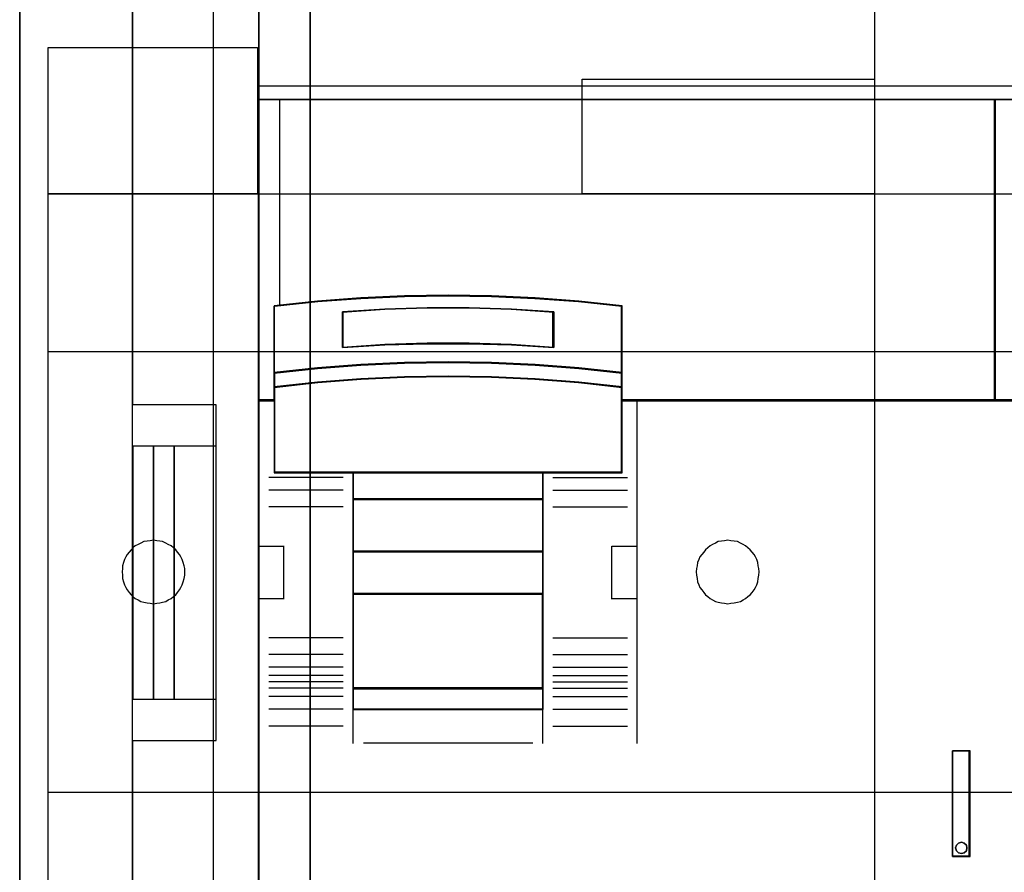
# Model space of a CAD drawing. Extents: x -558982 to 5119495, y -5290134 to 97908.
# Tile 6 of 256: x -479176 to -478708, y -26237 to -25831. Entities that reach past the tile are written whole.
import ezdxf

# ---------------------------------------------------------------- set-up
doc = ezdxf.new("R2010")
doc.units = 0
doc.header["$MEASUREMENT"] = 0
doc.layers.get('0').update_dxf_attribs({"color": 252})
for name, color, linetype in [('30', 7, 'Continuous'), ('45', 8, 'Continuous'), ('5', 7, 'Continuous'), ('50', 7, 'Continuous')]:
    doc.layers.add(name, color=color, linetype=linetype)

# ---------------------------------------------------------------- blocks, each defined once
blk = doc.blocks.new('*U1040')
at = {"layer": '5', "color": 7}
for points in [[(64.443293, -420.09206), (64.443293, -743.189759), (64.443293, -748.275889), (63.8246, -748.275889), (51.244508, -748.275889), (50.625815, -748.275889), (50.625815, -743.189759), (50.625815, -673.216939), (50.625815, -648.762415), (50.625815, -523.253164)], [(50.626846, -523.251991), (50.626846, -648.761896), (50.626846, -673.216548), (50.626846, -743.189733), (50.626846, -748.275889), (51.245527, -748.275889), (63.825368, -748.275889), (64.444049, -748.275889), (64.444049, -743.189733), (64.444049, -420.09035)]]:
    blk.add_lwpolyline(points, dxfattribs=at)
for points in [[(64.441398, -743.18882), (64.441398, -420.092375), (64.441398, -743.18882)], [(50.626846, -523.253168), (50.626846, -648.764229), (50.626846, -523.253168)], [(50.626846, -648.761581), (50.626846, -673.217118), (50.626846, -648.761581)], [(50.626846, -673.21447), (50.626846, -743.18882), (50.626846, -673.21447)]]:
    blk.add_lwpolyline(points, close=True, dxfattribs=at)
at = {"layer": '50', "color": 7}
for points in [[(55.98194, -85.921426), (391.762235, -85.921426), (391.762235, -735.000783), (55.98194, -735.000783), (55.98194, -85.921426)], [(59.825943, -728.385739), (387.918232, -728.385739), (387.918232, -441.457538), (59.825943, -441.457538), (59.825943, -728.385739)]]:
    blk.add_lwpolyline(points, dxfattribs=at)
blk = doc.blocks.new('*U1067')
at = {"layer": '50', "color": 7}
for points in [[(56.000497, -668.474215), (59.969501, -668.474215), (59.969501, -652.522025), (56.000497, -652.522025), (56.000497, -593.505229)], [(56.000497, -727.491012), (56.000497, -668.474215)], [(61.983887, -592.999588), (61.983887, -727.996653)], [(61.983887, -637.345466), (386.017439, -637.345466), (386.017439, -683.650775), (61.983887, -683.650775), (61.983887, -637.345466)], [(56.989334, -654.476259), (56.000497, -654.476259), (56.000497, -666.519982), (56.989334, -666.519982), (56.989334, -654.476259)], [(57.975519, -654.476259), (56.986683, -654.476259), (56.986683, -666.519982), (57.975519, -666.519982), (57.975519, -654.476259)], [(59.97175, -654.476259), (57.972868, -654.476259), (57.972868, -666.519982), (59.97175, -666.519982), (59.97175, -654.476259)]]:
    blk.add_lwpolyline(points, dxfattribs=at)
blk = doc.blocks.new('*U1068')
at = {"layer": '30', "color": 7}
for points in [[(91.27519, -613.503202), (91.27519, -707.493038), (91.252814, -707.785701), (91.208062, -708.078364), (91.140933, -708.371027), (91.029053, -708.641178), (90.894796, -708.911328)], [(91.27519, -613.503202), (91.27519, -707.493038), (91.252814, -707.785701), (91.208062, -708.078364), (91.140933, -708.371027), (91.029053, -708.641178), (90.894796, -708.911328)], [(51.981526, -635.5209), (61.94147, -635.5209), (61.94147, -642.477554), (51.981526, -642.477554), (51.981526, -635.5209)], [(77.375805, -637.027689), (91.27519, -637.027689), (91.27519, -642.477554), (77.375805, -642.477554), (77.375805, -637.027689)], [(51.981526, -642.474906), (396.088727, -642.474906), (396.088727, -678.452483), (51.981526, -678.452483), (51.981526, -642.474906)], [(51.981526, -649.971779), (396.088727, -649.971779), (396.088727, -670.95561), (51.981526, -670.95561), (51.981526, -649.971779)], [(56.993898, -661.973132), (57.150589, -661.950603), (57.284894, -661.928074), (57.4192, -661.905545), (57.575891, -661.860487), (57.687812, -661.792901), (57.822118, -661.725314), (57.93404, -661.635198), (58.045961, -661.545083), (58.135498, -661.432438), (58.225036, -661.319793), (58.292189, -661.207149), (58.359342, -661.071975), (58.40411, -660.936802), (58.448879, -660.779099), (58.471263, -660.621397), (58.471263, -660.463694), (58.471263, -660.305992), (58.448879, -660.170818), (58.40411, -660.013116), (58.359342, -659.877943), (58.292189, -659.742769), (58.225036, -659.630124), (58.135498, -659.51748), (58.045961, -659.404835), (57.93404, -659.31472), (57.822118, -659.224604), (57.687812, -659.157017), (57.575891, -659.08943), (57.4192, -659.021844), (57.284894, -658.999315), (57.150589, -658.976786), (56.993898, -658.954257), (56.837208, -658.976786), (56.680518, -658.999315), (56.523828, -659.021844), (56.389522, -659.08943), (56.255216, -659.157017), (56.12091, -659.224604), (56.008988, -659.31472), (55.919451, -659.404835), (55.829914, -659.51748), (55.740377, -659.630124), (55.673224, -659.742769), (55.606071, -659.877943), (55.561302, -660.013116), (55.516533, -660.170818), (55.516533, -660.305992), (55.494149, -660.463694), (55.516533, -660.621397), (55.516533, -660.779099), (55.561302, -660.936802), (55.606071, -661.071975), (55.673224, -661.207149), (55.740377, -661.319793), (55.829914, -661.432438), (55.919451, -661.545083), (56.008988, -661.635198), (56.12091, -661.725314), (56.255216, -661.792901), (56.389522, -661.860487), (56.523828, -661.905545), (56.680518, -661.928074), (56.837208, -661.950603), (56.993898, -661.973132)], [(84.29236, -661.973132), (84.449127, -661.950603), (84.605894, -661.928074), (84.762661, -661.905545), (84.897033, -661.860487), (85.031405, -661.792901), (85.143382, -661.725314), (85.255359, -661.635198), (85.367335, -661.545083), (85.456916, -661.432438), (85.546498, -661.319793), (85.613684, -661.207149), (85.68087, -661.071975), (85.72566, -660.936802), (85.748056, -660.779099), (85.770451, -660.621397), (85.792846, -660.463694), (85.770451, -660.305992), (85.748056, -660.170818), (85.72566, -660.013116), (85.68087, -659.877943), (85.613684, -659.742769), (85.546498, -659.630124), (85.456916, -659.51748), (85.367335, -659.404835), (85.255359, -659.31472), (85.143382, -659.224604), (85.031405, -659.157017), (84.897033, -659.08943), (84.762661, -659.021844), (84.605894, -658.999315), (84.449127, -658.976786), (84.29236, -658.954257), (84.135592, -658.976786), (84.00122, -658.999315), (83.844453, -659.021844), (83.710081, -659.08943), (83.575709, -659.157017), (83.463733, -659.224604), (83.351756, -659.31472), (83.239779, -659.404835), (83.150198, -659.51748), (83.060617, -659.630124), (82.971036, -659.742769), (82.926245, -659.877943), (82.859059, -660.013116), (82.836664, -660.170818), (82.814268, -660.305992), (82.791873, -660.463694), (82.814268, -660.621397), (82.836664, -660.779099), (82.859059, -660.936802), (82.926245, -661.071975), (82.971036, -661.207149), (83.060617, -661.319793), (83.150198, -661.432438), (83.239779, -661.545083), (83.351756, -661.635198), (83.463733, -661.725314), (83.575709, -661.792901), (83.710081, -661.860487), (83.844453, -661.905545), (84.00122, -661.928074), (84.135592, -661.950603), (84.29236, -661.973132)]]:
    blk.add_lwpolyline(points, dxfattribs=at)
blk.add_lwpolyline([(51.981526, -642.474906), (396.088727, -642.474906), (396.088727, -678.452483), (51.981526, -678.452483), (51.981526, -642.474906)], close=True, dxfattribs=at)
blk = doc.blocks.new('*U1069')
at = {"layer": '45', "color": 7}
for points in [[(98.02738, -618.991234), (61.975934, -618.991234), (61.975934, -701.994414), (98.02738, -701.994414), (98.02738, -618.991234)], [(98.011474, -619.007123), (61.99184, -619.007123), (61.99184, -701.978525), (98.011474, -701.978525), (98.011474, -619.007123)], [(97.019986, -637.994259), (61.975934, -637.994259), (61.975934, -652.318028), (62.725775, -652.318028), (62.725775, -651.683989), (62.725775, -651.000329), (62.725775, -647.824621), (64.787838, -647.604085), (66.849902, -647.449711), (68.917479, -647.355983), (70.99057, -647.322903), (73.058147, -647.355983), (75.12021, -647.449711), (77.193301, -647.604085), (79.255364, -647.824621), (79.255364, -651.000329), (79.255364, -651.683989), (79.255364, -652.318028), (79.994178, -652.318028), (97.019986, -652.318028), (97.019986, -637.994259)], [(96.982872, -637.994259), (96.982872, -652.318028), (98.02738, -652.318028), (98.02738, -637.994259), (96.982872, -637.994259)], [(73.068919, -650.532433), (75.133582, -650.621303), (77.209285, -650.782379), (79.273947, -651.004552), (79.273947, -647.805254), (77.209285, -647.583081), (75.133582, -647.427559), (73.068919, -647.333136), (70.998737, -647.29981), (68.923033, -647.333136), (66.852851, -647.427559), (64.788188, -647.583081), (62.723526, -647.805254), (62.723526, -651.004552), (64.788188, -650.782379), (66.852851, -650.621303), (68.923033, -650.532433), (70.998737, -650.504662), (73.068919, -650.532433)], [(76.018474, -648.091183), (76.018474, -649.783761), (74.01173, -649.666066), (71.999458, -649.61002), (69.998242, -649.61002), (67.985969, -649.666066), (65.973697, -649.783761), (65.973697, -648.091183), (67.985969, -647.967883), (69.998242, -647.906233), (71.999458, -647.906233), (74.01173, -647.967883), (76.018474, -648.091183)], [(71.999458, -649.61002), (74.01173, -649.666066), (76.018474, -649.783761), (76.018474, -648.091183), (74.01173, -647.967883), (71.999458, -647.906233), (69.998242, -647.906233), (67.985969, -647.967883), (65.973697, -648.091183), (65.973697, -649.783761), (67.985969, -649.666066), (69.998242, -649.61002), (71.999458, -649.61002)], [(71.99469, -649.597072), (74.000058, -649.652169), (75.999917, -649.767873), (75.999917, -648.103942), (74.000058, -647.982728), (71.99469, -647.922122), (70.00034, -647.922122), (67.994971, -647.982728), (65.989603, -648.103942), (65.989603, -649.767873), (67.994971, -649.652169), (70.00034, -649.597072), (71.99469, -649.597072)], [(75.133582, -651.300574), (77.209285, -651.458918), (79.273947, -651.685123), (79.273947, -650.983887), (77.209285, -650.757681), (75.133582, -650.593683), (73.068919, -650.503201), (70.998737, -650.474925), (68.923033, -650.503201), (66.852851, -650.593683), (64.788188, -650.757681), (62.723526, -650.983887), (62.723526, -651.685123), (64.788188, -651.458918), (66.852851, -651.300574), (68.923033, -651.204437), (70.998737, -651.170506), (73.068919, -651.204437), (75.133582, -651.300574)], [(75.124309, -651.294783), (77.195358, -651.448969), (79.25539, -651.669234), (79.25539, -650.986411), (77.195358, -650.766146), (75.124309, -650.606453), (73.064277, -650.518347), (70.998737, -650.490814), (68.927688, -650.518347), (66.862148, -650.606453), (64.802115, -650.766146), (62.742083, -650.986411), (62.742083, -651.669234), (64.802115, -651.448969), (66.862148, -651.294783), (68.927688, -651.20117), (70.998737, -651.16813), (73.064277, -651.20117), (75.124309, -651.294783)], [(62.723526, -652.291901), (62.723526, -655.744716), (66.477457, -655.744716), (75.508975, -655.744716), (79.273947, -655.744716), (79.273947, -652.291901), (79.273947, -651.654543), (77.209285, -651.432854), (75.133582, -651.277671), (73.068919, -651.183453), (70.998737, -651.1502), (68.923033, -651.183453), (66.852851, -651.277671), (64.788188, -651.432854), (62.723526, -651.654543), (62.723526, -652.291901)], [(62.742083, -652.299893), (62.742083, -655.728827), (66.487596, -655.728827), (75.498861, -655.728827), (79.25539, -655.728827), (79.25539, -652.299893), (79.25539, -651.666944), (77.195358, -651.446788), (75.124309, -651.292678), (73.064277, -651.199112), (70.998737, -651.166088), (68.927688, -651.199112), (66.862148, -651.292678), (64.802115, -651.446788), (62.742083, -651.666944), (62.742083, -652.299893)], [(75.517428, -655.71029), (66.469441, -655.71029), (66.469441, -657.021117), (75.517428, -657.021117), (75.517428, -655.71029)], [(75.498871, -655.726179), (66.485347, -655.726179), (66.485347, -657.005229), (75.498871, -657.005229), (75.498871, -655.726179)], [(75.517428, -656.986692), (66.469441, -656.986692), (66.469441, -659.513014), (75.517428, -659.513014), (75.517428, -656.986692)], [(75.498871, -657.00258), (66.485347, -657.00258), (66.485347, -659.497125), (75.498871, -659.497125), (75.498871, -657.00258)], [(75.517428, -659.47594), (66.469441, -659.47594), (66.469441, -661.520301), (75.517428, -661.520301), (75.517428, -659.47594)], [(75.498871, -659.494477), (66.485347, -659.494477), (66.485347, -661.504412), (75.498871, -661.504412), (75.498871, -659.494477)], [(75.517428, -661.485875), (66.469441, -661.485875), (66.469441, -666.014188), (75.517428, -666.014188), (75.517428, -661.485875)], [(75.498871, -661.501764), (66.485347, -661.501764), (66.485347, -665.998299), (75.498871, -665.998299), (75.498871, -661.501764)], [(75.517428, -665.977114), (66.469441, -665.977114), (66.469441, -667.009887), (75.517428, -667.009887), (75.517428, -665.977114)], [(75.498871, -665.995651), (66.485347, -665.995651), (66.485347, -666.99135), (75.498871, -666.99135), (75.498871, -665.995651)], [(94.978688, -668.969508), (94.978688, -674.003615), (95.819067, -674.003615), (95.819067, -668.969508), (94.978688, -668.969508)], [(95.641624, -673.455596), (95.665307, -673.590796), (95.641624, -673.720119), (95.535052, -673.820049), (95.404798, -673.855319), (95.274544, -673.820049), (95.167972, -673.720119), (95.132448, -673.590796), (95.167972, -673.455596), (95.274544, -673.355665), (95.404798, -673.320395), (95.535052, -673.355665), (95.641624, -673.455596)]]:
    blk.add_lwpolyline(points, close=True, dxfattribs=at)
at = {"layer": '45', "color": 139}
for points in [[(98.02738, -618.991234), (61.975934, -618.991234), (61.975934, -701.994414), (98.02738, -701.994414), (98.02738, -618.991234)], [(97.001429, -638.010148), (61.99184, -638.010148), (61.99184, -652.302139), (62.740944, -652.302139), (62.740944, -651.669506), (62.740944, -650.987364), (62.740944, -647.818701), (64.800979, -647.598655), (66.861015, -647.444622), (68.926559, -647.351103), (70.99761, -647.318096), (73.063154, -647.351103), (75.12319, -647.444622), (77.194242, -647.598655), (79.254277, -647.818701), (79.254277, -650.987364), (79.254277, -651.669506), (79.254277, -652.302139), (79.992365, -652.302139), (97.001429, -652.302139), (97.001429, -638.010148)], [(62.742083, -652.299893), (62.742083, -655.728827), (66.487596, -655.728827), (75.498861, -655.728827), (79.25539, -655.728827), (79.25539, -652.299893), (79.25539, -651.666944), (77.195358, -651.446788), (75.124309, -651.292678), (73.064277, -651.199112), (70.998737, -651.166088), (68.927688, -651.199112), (66.862148, -651.292678), (64.802115, -651.446788), (62.742083, -651.666944), (62.742083, -652.299893)], [(75.512126, -661.483227), (66.46679, -661.483227), (66.46679, -666.016836), (75.512126, -666.016836), (75.512126, -661.483227)], [(75.493569, -661.501764), (66.485347, -661.501764), (66.485347, -665.998299), (75.493569, -665.998299), (75.493569, -661.501764)], [(95.665307, -673.590796), (95.641624, -673.455596), (95.535052, -673.355665), (95.404798, -673.320395), (95.274544, -673.355665), (95.167972, -673.455596), (95.132448, -673.590796), (95.167972, -673.720119), (95.274544, -673.820049), (95.404798, -673.855319), (95.535052, -673.820049), (95.641624, -673.720119), (95.665307, -673.590796)]]:
    blk.add_lwpolyline(points, close=True, dxfattribs=at)
for points in [[(61.975934, -637.994259), (98.02738, -637.994259)], [(96.982872, -652.318028), (96.982872, -637.994259)], [(79.273947, -647.834733), (77.209285, -647.599602), (75.133582, -647.43501), (73.068919, -647.335079), (70.998737, -647.29981), (68.923033, -647.335079), (66.852851, -647.43501), (64.788188, -647.599602), (62.723526, -647.834733)], [(62.723526, -647.800307), (62.723526, -655.744716)], [(76.018474, -648.120732), (74.01173, -647.977732), (71.999458, -647.906233), (69.998242, -647.906233), (67.985969, -647.977732), (65.973697, -648.120732)], [(79.236833, -655.744716), (79.236833, -647.800307)], [(65.973697, -649.783761), (65.973697, -648.086306)], [(75.98136, -649.783761), (75.98136, -648.086306)], [(76.018474, -649.783761), (74.01173, -649.643837), (71.999458, -649.577207), (69.998242, -649.577207), (67.985969, -649.643837), (65.973697, -649.783761)], [(79.273947, -651.004552), (77.209285, -650.769162), (75.133582, -650.598505), (73.068919, -650.504349), (70.998737, -650.474925), (68.923033, -650.504349), (66.852851, -650.598505), (64.788188, -650.769162), (62.723526, -651.004552)], [(79.273947, -651.685123), (77.209285, -651.449992), (75.133582, -651.2854), (73.068919, -651.185469), (70.998737, -651.1502), (68.923033, -651.185469), (66.852851, -651.2854), (64.788188, -651.449992), (62.723526, -651.685123)], [(62.76064, -652.283602), (61.975934, -652.283602)], [(98.02738, -652.283602), (79.236833, -652.283602)], [(79.976472, -652.283602), (79.976472, -668.62525)], [(79.273947, -655.71029), (62.723526, -655.71029)], [(66.469441, -655.71029), (66.469441, -667.009887)], [(66.469441, -655.71029), (75.517428, -655.71029)], [(75.480314, -655.71029), (75.480314, -667.009887)], [(66.010811, -655.967159), (62.471677, -655.967159)], [(75.98136, -655.967159), (79.525796, -655.967159)], [(66.010811, -656.573582), (62.471677, -656.573582)], [(75.98136, -656.573582), (79.525796, -656.573582)], [(66.469441, -656.986692), (75.517428, -656.986692)], [(66.010811, -657.370671), (62.471677, -657.370671)], [(75.98136, -657.370671), (79.525796, -657.370671)], [(61.975934, -659.234959), (63.206015, -659.234959)], [(63.171551, -659.234959), (63.171551, -661.761281)], [(78.786157, -661.761281), (78.786157, -659.234959)], [(78.786157, -659.234959), (80.010936, -659.234959)], [(66.469441, -659.47594), (75.517428, -659.47594)], [(66.46679, -661.483227), (75.512126, -661.483227)], [(66.469441, -661.485875), (75.517428, -661.485875)], [(61.975934, -661.726855), (63.206015, -661.726855)], [(78.786157, -661.726855), (80.010936, -661.726855)], [(66.010811, -663.591143), (62.471677, -663.591143)], [(75.98136, -663.591143), (79.525796, -663.591143)], [(66.010811, -664.393528), (62.471677, -664.393528)], [(75.98136, -664.393528), (79.525796, -664.393528)], [(66.010811, -664.989359), (62.471677, -664.989359)], [(75.98136, -664.989359), (79.525796, -664.989359)], [(66.010811, -665.389228), (62.471677, -665.389228)], [(66.010811, -665.691115), (62.471677, -665.691115)], [(75.98136, -665.389228), (79.525796, -665.389228)], [(75.98136, -665.691115), (79.525796, -665.691115)], [(66.010811, -665.995651), (62.471677, -665.995651)], [(66.46679, -665.974466), (75.512126, -665.974466)], [(66.469441, -665.977114), (75.517428, -665.977114)], [(75.98136, -665.995651), (79.525796, -665.995651)], [(66.010811, -666.390223), (62.471677, -666.390223)], [(75.98136, -666.390223), (79.525796, -666.390223)], [(66.010811, -666.99135), (62.471677, -666.99135)], [(66.469441, -666.972813), (75.517428, -666.972813)], [(66.469441, -666.972813), (66.469441, -668.62525)], [(75.480314, -666.972813), (75.480314, -668.62525)], [(75.98136, -666.99135), (79.525796, -666.99135)], [(66.010811, -667.793735), (62.471677, -667.793735)], [(75.98136, -667.793735), (79.525796, -667.793735)], [(66.970487, -668.590824), (75.021685, -668.590824)], [(94.978688, -674.003615), (94.978688, -668.969508)], [(94.978688, -668.969508), (95.819067, -668.969508)], [(95.781952, -674.003615), (95.781952, -668.969508)], [(94.978688, -673.969189), (95.819067, -673.969189)]]:
    blk.add_lwpolyline(points, dxfattribs=at)
at = {"layer": '45', "color": 140}
for points in [[(97.019986, -637.994259), (61.975934, -637.994259), (61.975934, -652.318028), (62.725775, -652.318028), (62.725775, -651.683989), (62.725775, -651.000329), (62.725775, -647.824621), (64.787838, -647.604085), (66.849902, -647.449711), (68.917479, -647.355983), (70.99057, -647.322903), (73.058147, -647.355983), (75.12021, -647.449711), (77.193301, -647.604085), (79.255364, -647.824621), (79.255364, -651.000329), (79.255364, -651.683989), (79.255364, -652.318028), (79.994178, -652.318028), (97.019986, -652.318028), (97.019986, -637.994259)], [(96.982872, -637.994259), (96.982872, -652.318028), (98.02738, -652.318028), (98.02738, -637.994259), (96.982872, -637.994259)], [(97.001429, -638.010148), (97.001429, -652.302139), (98.011474, -652.302139), (98.011474, -638.010148), (97.001429, -638.010148)]]:
    blk.add_lwpolyline(points, close=True, dxfattribs=at)
blk.add_lwpolyline([(62.972723, -637.994259), (62.972723, -647.802955)], dxfattribs=at)
at = {"layer": '45', "color": 59}
for points in [[(73.068919, -650.532433), (75.133582, -650.621303), (77.209285, -650.782379), (79.273947, -651.004552), (79.273947, -647.805254), (77.209285, -647.583081), (75.133582, -647.427559), (73.068919, -647.333136), (70.998737, -647.29981), (68.923033, -647.333136), (66.852851, -647.427559), (64.788188, -647.583081), (62.723526, -647.805254), (62.723526, -651.004552), (64.788188, -650.782379), (66.852851, -650.621303), (68.923033, -650.532433), (70.998737, -650.504662), (73.068919, -650.532433)], [(76.018474, -648.091183), (76.018474, -649.783761), (74.01173, -649.666066), (71.999458, -649.61002), (69.998242, -649.61002), (67.985969, -649.666066), (65.973697, -649.783761), (65.973697, -648.091183), (67.985969, -647.967883), (69.998242, -647.906233), (71.999458, -647.906233), (74.01173, -647.967883), (76.018474, -648.091183)], [(71.999458, -649.61002), (74.01173, -649.666066), (76.018474, -649.783761), (76.018474, -648.091183), (74.01173, -647.967883), (71.999458, -647.906233), (69.998242, -647.906233), (67.985969, -647.967883), (65.973697, -648.091183), (65.973697, -649.783761), (67.985969, -649.666066), (69.998242, -649.61002), (71.999458, -649.61002)], [(71.99469, -649.597072), (74.000058, -649.652169), (75.999917, -649.767873), (75.999917, -648.103942), (74.000058, -647.982728), (71.99469, -647.922122), (70.00034, -647.922122), (67.994971, -647.982728), (65.989603, -648.103942), (65.989603, -649.767873), (67.994971, -649.652169), (70.00034, -649.597072), (71.99469, -649.597072)], [(75.133582, -651.300574), (77.209285, -651.458918), (79.273947, -651.685123), (79.273947, -650.983887), (77.209285, -650.757681), (75.133582, -650.593683), (73.068919, -650.503201), (70.998737, -650.474925), (68.923033, -650.503201), (66.852851, -650.593683), (64.788188, -650.757681), (62.723526, -650.983887), (62.723526, -651.685123), (64.788188, -651.458918), (66.852851, -651.300574), (68.923033, -651.204437), (70.998737, -651.170506), (73.068919, -651.204437), (75.133582, -651.300574)], [(75.124309, -651.294783), (77.195358, -651.448969), (79.25539, -651.669234), (79.25539, -650.986411), (77.195358, -650.766146), (75.124309, -650.606453), (73.064277, -650.518347), (70.998737, -650.490814), (68.927688, -650.518347), (66.862148, -650.606453), (64.802115, -650.766146), (62.742083, -650.986411), (62.742083, -651.669234), (64.802115, -651.448969), (66.862148, -651.294783), (68.927688, -651.20117), (70.998737, -651.16813), (73.064277, -651.20117), (75.124309, -651.294783)], [(62.723526, -652.291901), (62.723526, -655.744716), (66.477457, -655.744716), (75.508975, -655.744716), (79.273947, -655.744716), (79.273947, -652.291901), (79.273947, -651.654543), (77.209285, -651.432854), (75.133582, -651.277671), (73.068919, -651.183453), (70.998737, -651.1502), (68.923033, -651.183453), (66.852851, -651.277671), (64.788188, -651.432854), (62.723526, -651.654543), (62.723526, -652.291901)], [(75.517428, -655.71029), (66.469441, -655.71029), (66.469441, -657.021117), (75.517428, -657.021117), (75.517428, -655.71029)], [(75.498871, -655.726179), (66.485347, -655.726179), (66.485347, -657.005229), (75.498871, -657.005229), (75.498871, -655.726179)], [(75.517428, -656.986692), (66.469441, -656.986692), (66.469441, -659.513014), (75.517428, -659.513014), (75.517428, -656.986692)], [(75.498871, -657.00258), (66.485347, -657.00258), (66.485347, -659.497125), (75.498871, -659.497125), (75.498871, -657.00258)], [(75.517428, -659.47594), (66.469441, -659.47594), (66.469441, -661.520301), (75.517428, -661.520301), (75.517428, -659.47594)], [(75.498871, -659.494477), (66.485347, -659.494477), (66.485347, -661.504412), (75.498871, -661.504412), (75.498871, -659.494477)], [(75.517428, -661.485875), (66.469441, -661.485875), (66.469441, -666.014188), (75.517428, -666.014188), (75.517428, -661.485875)], [(75.498871, -661.501764), (66.485347, -661.501764), (66.485347, -665.998299), (75.498871, -665.998299), (75.498871, -661.501764)], [(75.517428, -665.977114), (66.469441, -665.977114), (66.469441, -667.009887), (75.517428, -667.009887), (75.517428, -665.977114)], [(75.498871, -665.995651), (66.485347, -665.995651), (66.485347, -666.99135), (75.498871, -666.99135), (75.498871, -665.995651)], [(94.978688, -668.969508), (94.978688, -674.003615), (95.819067, -674.003615), (95.819067, -668.969508), (94.978688, -668.969508)], [(95.641624, -673.455596), (95.665307, -673.590796), (95.641624, -673.720119), (95.535052, -673.820049), (95.404798, -673.855319), (95.274544, -673.820049), (95.167972, -673.720119), (95.132448, -673.590796), (95.167972, -673.455596), (95.274544, -673.355665), (95.404798, -673.320395), (95.535052, -673.355665), (95.641624, -673.455596)]]:
    blk.add_lwpolyline(points, close=True, dxfattribs=at)

msp = doc.modelspace()

# ---------------------------------------------------------------- block references
at = {"xscale": 10, "yscale": 10, "zscale": 10}
for name in ['*U1040', '*U1068', '*U1067', '*U1069']:
    msp.add_blockref(name, (-479682.25, -19489.05), dxfattribs=at)

doc.saveas('drawing.dxf')
